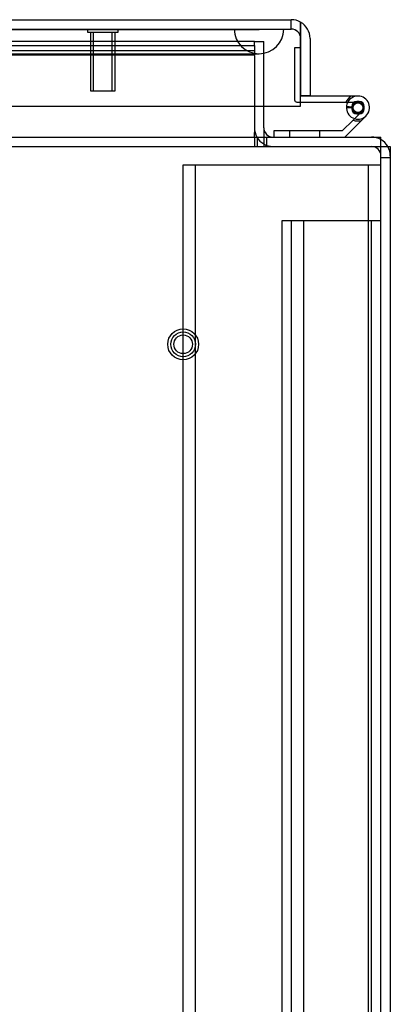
# Model space of a CAD drawing. Header units: inches. Extents: x 1 to 359, y -2 to 239.
# Tile 84 of 103: x 164.44 to 168.19, y 211.53 to 221.48. Entities that reach past the tile are written whole.
import ezdxf
from ezdxf.lldxf.tags import DXFTag

# ---------------------------------------------------------------- set-up
doc = ezdxf.new("R2010")
doc.units = ezdxf.units.IN
doc.header["$MEASUREMENT"] = 0
for name, color, linetype in [('COM50677-1', 7, 'Continuous'), ('COM53964-2', 7, 'Continuous'), ('COM54746-60', 7, 'Continuous'), ('COM70220', 7, 'Continuous'), ('COM71195-8', 7, 'Continuous'), ('COM71197-1', 7, 'Continuous'), ('COM71302-3', 7, 'Continuous'), ('COM71303-3', 7, 'Continuous'), ('Default', 7, 'Continuous'), ('STD26258', 7, 'Continuous')]:
    doc.layers.add(name, color=color, linetype=linetype)
tags = doc.linetypes.add('HIDDEN2', pattern=[0.1875, 0.125, -0.0625]).pattern_tags.tags
tags[6:7] = [DXFTag(74, 4), DXFTag(75, 0), DXFTag(340, '0'), DXFTag(46, 0.0), DXFTag(50, 0.0), DXFTag(44, 0.0), DXFTag(45, 0.0)]
tags[4:5] = [DXFTag(74, 4), DXFTag(75, 0), DXFTag(340, '0'), DXFTag(46, 0.0), DXFTag(50, 0.0), DXFTag(44, 0.0), DXFTag(45, 0.0)]

# ---------------------------------------------------------------- blocks, each defined once
blk = doc.blocks.new('SE3')
at = {"layer": 'COM50677-1', "color": 7, "linetype": 'HIDDEN2'}
for p, q in [((166.0917, 220.0134), (166.2767, 220.0134)), ((166.0917, 196.5134), (166.0917, 220.0134)), ((166.2167, 196.5134), (166.2167, 220.0134)), ((166.2767, 220.0134), (167.9067, 220.0134)), ((167.9067, 220.0134), (168.0917, 220.0134)), ((167.9667, 196.5134), (167.9667, 220.0134))]:
    blk.add_line(p, q, dxfattribs=at)
at = {"layer": 'COM53964-2', "color": 7, "linetype": 'HIDDEN2'}
for p, q in [((167.0917, 197.0764), (167.0917, 219.4514)), ((167.0917, 219.4514), (167.2297, 219.4514)), ((167.1867, 197.0764), (167.1867, 219.4514)), ((167.2297, 219.4514), (167.9537, 219.4514)), ((167.3127, 197.0764), (167.3127, 219.4514)), ((167.9537, 219.4514), (168.0917, 219.4514)), ((167.9967, 197.0764), (167.9967, 219.4514))]:
    blk.add_line(p, q, dxfattribs=at)
at = {"layer": 'COM54746-60', "color": 7, "linetype": 'HIDDEN2'}
for p, q in [((167.2177, 221.1961), (167.2177, 220.6714)), ((167.2796, 221.1961), (167.2177, 221.1961)), ((167.2427, 220.6464), (167.2796, 220.6464)), ((167.7427, 220.5914), (167.8047, 220.5914)), ((167.8049, 220.5964), (167.7972, 220.5971)), ((167.8208, 220.6464), (167.8597, 220.6464)), ((167.8959, 220.55), (167.8254, 220.4795)), ((167.1687, 220.3554), (167.1687, 220.2934)), ((167.4727, 220.2934), (167.4727, 220.3554))]:
    blk.add_line(p, q, dxfattribs=at)
at = {"layer": 'COM54746-60', "color": 7, "linetype": 'Continuous'}
for p, q in [((167.2797, 221.1961), (167.2796, 221.1961)), ((167.2797, 220.7084), (167.2797, 220.7104)), ((167.8597, 220.7084), (167.2797, 220.7084)), ((167.2796, 220.6464), (167.8208, 220.6464)), ((167.7972, 220.5971), (167.7432, 220.602)), ((167.7972, 220.6039), (167.7972, 220.5789)), ((167.8722, 220.6539), (167.8472, 220.6539)), ((167.9222, 220.5789), (167.9222, 220.6039)), ((167.8472, 220.5289), (167.8722, 220.5289)), ((167.8945, 220.461), (167.9385, 220.505)), ((167.8113, 220.4654), (167.7013, 220.3554)), ((167.727, 220.2934), (167.8945, 220.461)), ((167.8254, 220.4795), (167.8113, 220.4654)), ((167.0077, 220.3554), (167.0077, 220.2934)), ((167.7013, 220.3554), (167.0077, 220.3554))]:
    blk.add_line(p, q, dxfattribs=at)
at = {"layer": 'COM54746-60', "color": 7, "linetype": 'HIDDEN2'}
blk.add_circle((167.8597, 220.5914), 0.05, dxfattribs=at)
for centre, radius, start, end in [((167.8597, 220.5914), 0.135, 119.92643, 155.95792), ((167.8597, 220.5914), 0.117, 90, 151.96016), ((167.2427, 220.6714), 0.025, 180, 270), ((167.8597, 220.5914), 0.055, 174.78409, 90), ((167.8597, 220.5914), 0.055, 90, 174.78409)]:
    blk.add_arc(centre, radius, start, end, dxfattribs=at)
at = {"layer": 'COM54746-60', "color": 7, "linetype": 'Continuous'}
for centre, radius, start, end in [((167.8597, 220.5914), 0.117, 174.78409, 90), ((167.8597, 220.5914), 0.117, 151.96016, 174.78409), ((167.8472, 220.6039), 0.05, 90, 180), ((167.8722, 220.6039), 0.05, 0, 90), ((167.8472, 220.5789), 0.05, 180, 270), ((167.8722, 220.5789), 0.05, 270, 0), ((167.8597, 220.5914), 0.135, 248.98577, 284.97063)]:
    blk.add_arc(centre, radius, start, end, dxfattribs=at)
at = {"layer": 'COM70220', "color": 7, "linetype": 'HIDDEN2'}
for p, q in [((134.1407, 221.3844), (166.6087, 221.3844)), ((134.1407, 221.3834), (166.6087, 221.3834)), ((134.1407, 221.3814), (166.6087, 221.3814)), ((166.6087, 221.3844), (167.1077, 221.3844)), ((166.6087, 221.3834), (167.1077, 221.3834)), ((166.6087, 221.3814), (166.8587, 221.3814)), ((166.6097, 221.3844), (166.6097, 221.3834)), ((166.6097, 221.3834), (166.8587, 221.3814)), ((166.8587, 221.3814), (167.1077, 221.3834)), ((167.1077, 221.3834), (167.1077, 221.3844)), ((134.1407, 221.1354), (166.6087, 221.1354)), ((166.6087, 221.1354), (166.8587, 221.1354))]:
    blk.add_line(p, q, dxfattribs=at)
blk.add_arc((166.8587, 221.3854), 0.25, 180, 0, dxfattribs=at)
at = {"layer": 'COM71195-8', "color": 7, "linetype": 'Continuous'}
for p, q in [((133.5647, 221.4804), (167.1847, 221.4804)), ((167.2796, 221.2904), (167.2796, 221.4549)), ((167.2797, 221.4549), (167.2797, 221.2904)), ((167.2796, 220.6054), (167.2796, 221.2904)), ((167.2797, 221.2904), (167.2797, 220.7104)), ((167.3747, 221.2904), (167.3747, 220.7104)), ((167.3747, 220.7104), (167.2797, 220.7104)), ((133.4697, 220.6054), (167.2796, 220.6054))]:
    blk.add_line(p, q, dxfattribs=at)
at = {"layer": 'COM71195-8', "color": 7, "linetype": 'HIDDEN2'}
for p, q in [((167.1847, 221.3854), (167.1847, 221.4804)), ((133.5647, 221.3854), (167.1847, 221.3854))]:
    blk.add_line(p, q, dxfattribs=at)
at = {"layer": 'COM71195-8', "color": 7, "linetype": 'Continuous'}
for start, end in [(60, 90), (0, 60)]:
    blk.add_arc((167.1847, 221.2904), 0.19, start, end, dxfattribs=at)
at = {"layer": 'COM71195-8', "color": 7, "linetype": 'HIDDEN2'}
blk.add_arc((167.1847, 221.2904), 0.095, 0, 90, dxfattribs=at)
at = {"layer": 'COM71195-8', "color": 7, "linetype": 'Continuous'}
blk.add_ellipse((167.1847, 221.2904), major_axis=(0, -0.19), ratio=0.999171, start_param=2.617994, end_param=3.141593, dxfattribs=at)
at = {"layer": 'COM71195-8', "color": 7, "linetype": 'HIDDEN2'}
blk.add_ellipse((167.1847, 221.2904), major_axis=(0, -0.095), ratio=0.999171, start_param=1.570796, end_param=3.141593, dxfattribs=at)
at = {"layer": 'COM71197-1', "color": 7, "linetype": 'HIDDEN2'}
for p, q in [((166.8117, 221.2604), (166.9067, 221.2604)), ((166.9067, 220.6054), (166.9067, 221.2604)), ((168.0917, 220.0884), (168.1867, 220.0884))]:
    blk.add_line(p, q, dxfattribs=at)
at = {"layer": 'COM71197-1', "color": 7, "linetype": 'Continuous'}
for p, q in [((166.9067, 220.3884), (166.9067, 220.6054)), ((168.0917, 220.1984), (168.1867, 220.1984)), ((168.1867, 220.1984), (168.1867, 208.5893))]:
    blk.add_line(p, q, dxfattribs=at)
for centre, radius, start, end in [((167.0017, 220.3884), 0.19, 180, 210), ((167.0017, 220.3884), 0.095, 180, 270), ((167.9967, 220.1034), 0.19, 30, 60)]:
    blk.add_arc(centre, radius, start, end, dxfattribs=at)
at = {"layer": 'COM71197-1', "color": 7, "linetype": 'HIDDEN2'}
for centre, radius, start, end in [((167.0017, 220.3884), 0.19, 210, 270), ((167.9967, 220.1034), 0.19, 60, 90), ((167.9967, 220.1034), 0.095, 0, 90), ((167.9967, 220.1034), 0.19, 0, 30)]:
    blk.add_arc(centre, radius, start, end, dxfattribs=at)
at = {"layer": 'COM71302-3', "color": 7, "linetype": 'HIDDEN2'}
for p, q in [((166.8117, 221.2607), (133.7737, 221.2607)), ((134.0237, 221.2183), (166.8117, 221.2183)), ((166.8117, 221.2585), (166.8117, 221.2607)), ((166.8117, 221.2183), (166.8117, 221.2585)), ((166.8117, 221.2183), (166.8117, 221.1247)), ((166.8117, 221.1657), (133.774, 221.1657)), ((134.0237, 221.1247), (166.8117, 221.1247)), ((166.8117, 221.1177), (166.8117, 221.1247)), ((166.8117, 221.1177), (166.8117, 220.6054)), ((166.8117, 220.2934), (166.8117, 220.1984)), ((166.8417, 220.2934), (166.8417, 220.1984)), ((96.2217, 220.1984), (168.0917, 220.1984))]:
    blk.add_line(p, q, dxfattribs=at)
at = {"layer": 'COM71302-3', "color": 7, "linetype": 'Continuous'}
for p, q in [((166.8117, 220.6054), (166.8117, 220.3414)), ((96.2217, 220.2934), (168.0917, 220.2934)), ((166.8117, 220.2934), (166.8117, 220.3414)), ((168.0917, 220.1504), (168.0917, 220.2934)), ((168.0917, 208.5946), (168.0917, 220.1504))]:
    blk.add_line(p, q, dxfattribs=at)
at = {"layer": 'COM71303-3', "color": 7, "linetype": 'HIDDEN2'}
for p, q in [((166.8117, 221.2604), (134.0237, 221.2604)), ((166.9067, 220.3884), (166.9067, 220.1984)), ((166.9367, 220.1984), (166.9367, 220.2934))]:
    blk.add_line(p, q, dxfattribs=at)
at = {"layer": 'STD26258', "color": 7, "linetype": 'HIDDEN2'}
for p, q in [((165.1234, 221.3854), (165.1234, 221.3541)), ((165.1234, 221.3541), (165.4359, 221.3541)), ((165.1547, 221.3541), (165.1547, 220.7604)), ((165.1853, 220.7604), (165.1853, 221.3541)), ((165.374, 220.7604), (165.374, 221.3541)), ((165.4047, 220.7604), (165.4047, 221.3541)), ((165.4359, 221.3541), (165.4359, 221.3854)), ((165.1547, 220.7604), (165.4047, 220.7604))]:
    blk.add_line(p, q, dxfattribs=at)
for radius in [0.1562, 0.125, 0.0944]:
    blk.add_circle((166.0917, 218.1984), radius, dxfattribs=at)

msp = doc.modelspace()

# ---------------------------------------------------------------- block references
at = {"layer": 'Default'}
msp.add_blockref('SE3', (0, 0), dxfattribs=at)

doc.saveas('drawing.dxf')
